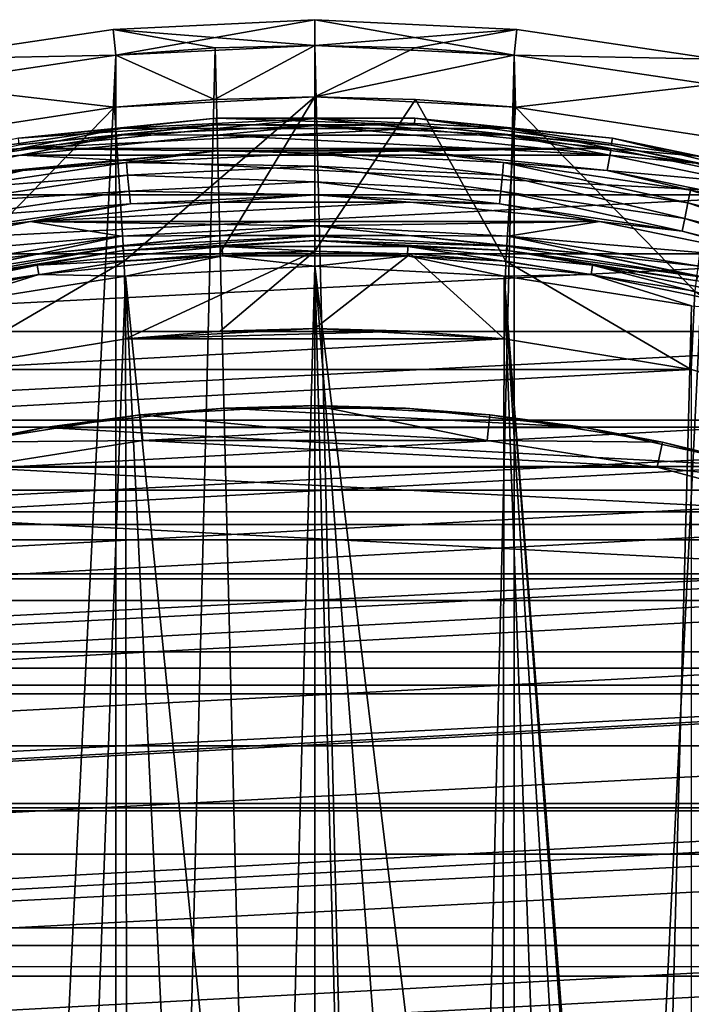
# Model space of a CAD drawing. Header units: millimetres. Extents: x -40 to 40, y -40 to 40.
# Tile 190 of 192: x -5.7 to 7.3, y 20.9 to 40. Entities that reach past the tile are written whole.
import ezdxf

# ---------------------------------------------------------------- set-up
doc = ezdxf.new("R2010")
doc.units = ezdxf.units.MM
doc.header["$LTSCALE"] = 8.749007
for name, color, linetype in [('1', 7, 'CONTINUOUS'), ('10', 7, 'CONTINUOUS'), ('104', 7, 'CONTINUOUS'), ('107', 7, 'CONTINUOUS'), ('108', 7, 'CONTINUOUS'), ('109', 7, 'CONTINUOUS'), ('11', 7, 'CONTINUOUS'), ('12', 7, 'CONTINUOUS'), ('13', 7, 'CONTINUOUS'), ('14', 7, 'CONTINUOUS'), ('15', 7, 'CONTINUOUS'), ('16', 7, 'CONTINUOUS'), ('17', 7, 'CONTINUOUS'), ('2', 7, 'CONTINUOUS'), ('38', 7, 'CONTINUOUS'), ('40', 7, 'CONTINUOUS'), ('41', 7, 'CONTINUOUS'), ('43', 7, 'CONTINUOUS'), ('44', 7, 'CONTINUOUS'), ('45', 7, 'CONTINUOUS'), ('48', 7, 'CONTINUOUS'), ('5', 7, 'CONTINUOUS'), ('6', 7, 'CONTINUOUS'), ('60', 7, 'CONTINUOUS'), ('64', 7, 'CONTINUOUS'), ('65', 7, 'CONTINUOUS'), ('66', 7, 'CONTINUOUS'), ('7', 7, 'CONTINUOUS'), ('9', 7, 'CONTINUOUS')]:
    doc.layers.add(name, color=color, linetype=linetype)

msp = doc.modelspace()

# ---------------------------------------------------------------- linework, layer by layer
at = {"layer": '1', "linetype": 'CONTINUOUS'}
for points in [[(-1.939, 39.452), (-3.873, 39.31), (-3.872, -39.31), (-1.939, 39.452)], [(0, -39.5), (-1.939, 39.452), (-3.872, -39.31), (0, -39.5)], [(0, 39.5), (-1.939, 39.452), (0, -39.5), (0, 39.5)], [(3.872, 39.31), (0, 39.5), (1.939, -39.452), (3.872, 39.31)], [(1.939, -39.452), (0, 39.5), (0, -39.5), (1.939, -39.452)], [(-3.873, 39.31), (-7.707, 38.741), (-7.706, -38.741), (-3.873, 39.31)], [(-3.872, -39.31), (-3.873, 39.31), (-7.706, -38.741), (-3.872, -39.31)], [(3.873, -39.31), (3.872, 39.31), (1.939, -39.452), (3.873, -39.31)], [(7.706, 38.741), (3.872, 39.31), (3.873, -39.31), (7.706, 38.741)], [(7.707, -38.741), (7.706, 38.741), (3.873, -39.31), (7.707, -38.741)]]:
    msp.add_3dface(points, dxfattribs=at)
at = {"layer": '10', "linetype": 'CONTINUOUS'}
for points in [[(-1.951, 38.451, -15), (0, 38.5, -15), (-3.895, 38.302, -4), (-1.951, 38.451, -15)], [(0, 38.5, -15), (0, 38.5, -4), (-3.895, 38.302, -4), (0, 38.5, -15)], [(-7.751, 37.712, -15), (-3.896, 38.302, -15), (-7.75, 37.712, -4), (-7.751, 37.712, -15)], [(-7.75, 37.712, -4), (-3.896, 38.302, -15), (-3.895, 38.302, -4), (-7.75, 37.712, -4)], [(-3.896, 38.302, -15), (-1.951, 38.451, -15), (-3.895, 38.302, -4), (-3.896, 38.302, -15)]]:
    msp.add_3dface(points, dxfattribs=at)
at = {"layer": '104', "linetype": 'CONTINUOUS'}
for points in [[(0, 32, -730), (-3.346, 31.825, -730), (3.345, 31.825, -730), (0, 32, -730)], [(-3.346, 31.825, -730), (-6.654, 31.3, -730), (6.653, 31.301, -730), (-3.346, 31.825, -730)], [(3.345, 31.825, -730), (-3.346, 31.825, -730), (6.653, 31.301, -730), (3.345, 31.825, -730)], [(-6.654, 31.3, -730), (-9.89, 30.433, -730), (9.889, 30.434, -730), (-6.654, 31.3, -730)], [(6.653, 31.301, -730), (-6.654, 31.3, -730), (9.889, 30.434, -730), (6.653, 31.301, -730)], [(-9.89, 30.433, -730), (-13.016, 29.233, -730), (13.016, 29.233, -730), (-9.89, 30.433, -730)], [(9.889, 30.434, -730), (-9.89, 30.433, -730), (13.016, 29.233, -730), (9.889, 30.434, -730)], [(13.016, 29.233, -730), (-16, 27.713, -730), (16, 27.713, -730), (13.016, 29.233, -730)], [(-13.016, 29.233, -730), (-16, 27.713, -730), (13.016, 29.233, -730), (-13.016, 29.233, -730)], [(-16, 27.713, -730), (-18.809, 25.889, -730), (16, 27.713, -730), (-16, 27.713, -730)], [(16, 27.713, -730), (-18.809, 25.889, -730), (18.81, 25.888, -730), (16, 27.713, -730)], [(-18.809, 25.889, -730), (-21.411, 23.781, -730), (18.81, 25.888, -730), (-18.809, 25.889, -730)], [(18.81, 25.888, -730), (-21.411, 23.781, -730), (21.413, 23.78, -730), (18.81, 25.888, -730)], [(-21.411, 23.781, -730), (-23.78, 21.413, -730), (21.413, 23.78, -730), (-21.411, 23.781, -730)], [(21.413, 23.78, -730), (-23.78, 21.413, -730), (23.781, 21.411, -730), (21.413, 23.78, -730)], [(-23.78, 21.413, -730), (-25.888, 18.81, -730), (23.781, 21.411, -730), (-23.78, 21.413, -730)], [(23.781, 21.411, -730), (-25.888, 18.81, -730), (25.889, 18.809, -730), (23.781, 21.411, -730)]]:
    msp.add_3dface(points, dxfattribs=at)
at = {"layer": '107', "linetype": 'CONTINUOUS'}
for points in [[(-5.258, 32.072, -733), (-3.397, 32.322, -730.5), (-1.76, 32.452, -733), (-5.258, 32.072, -733)], [(-3.397, 32.322, -730.5), (0, 32.5, -730.5), (-1.76, 32.452, -733), (-3.397, 32.322, -730.5)], [(-1.76, 32.452, -733), (0, 32.5, -730.5), (1.758, 32.452, -733), (-1.76, 32.452, -733)], [(1.758, 32.452, -733), (0, 32.5, -730.5), (3.397, 32.322, -730.5), (1.758, 32.452, -733)], [(5.257, 32.072, -733), (1.758, 32.452, -733), (3.397, 32.322, -730.5), (5.257, 32.072, -733)], [(-6.757, 31.79, -730.5), (-3.397, 32.322, -730.5), (-5.258, 32.072, -733), (-6.757, 31.79, -730.5)], [(6.757, 31.79, -730.5), (5.257, 32.072, -733), (3.397, 32.322, -730.5), (6.757, 31.79, -730.5)], [(-8.694, 31.316, -733), (-6.757, 31.79, -730.5), (-5.258, 32.072, -733), (-8.694, 31.316, -733)], [(8.694, 31.316, -733), (5.257, 32.072, -733), (6.757, 31.79, -730.5), (8.694, 31.316, -733)], [(10.043, 30.909, -730.5), (8.694, 31.316, -733), (6.757, 31.79, -730.5), (10.043, 30.909, -730.5)]]:
    msp.add_3dface(points, dxfattribs=at)
at = {"layer": '108', "linetype": 'CONTINUOUS'}
for points in [[(0, 32, -730), (0, 32.5, -730.5), (-3.397, 32.322, -730.5), (0, 32, -730)], [(0, 32.5, -730.5), (3.345, 31.825, -730), (3.397, 32.322, -730.5), (0, 32.5, -730.5)], [(0, 32, -730), (3.345, 31.825, -730), (0, 32.5, -730.5), (0, 32, -730)], [(-3.346, 31.825, -730), (-3.397, 32.322, -730.5), (-6.757, 31.79, -730.5), (-3.346, 31.825, -730)], [(-3.346, 31.825, -730), (0, 32, -730), (-3.397, 32.322, -730.5), (-3.346, 31.825, -730)], [(3.345, 31.825, -730), (6.757, 31.79, -730.5), (3.397, 32.322, -730.5), (3.345, 31.825, -730)], [(-6.654, 31.3, -730), (-3.346, 31.825, -730), (-6.757, 31.79, -730.5), (-6.654, 31.3, -730)], [(3.345, 31.825, -730), (6.653, 31.301, -730), (6.757, 31.79, -730.5), (3.345, 31.825, -730)], [(6.653, 31.301, -730), (10.043, 30.909, -730.5), (6.757, 31.79, -730.5), (6.653, 31.301, -730)], [(6.653, 31.301, -730), (9.889, 30.434, -730), (10.043, 30.909, -730.5), (6.653, 31.301, -730)]]:
    msp.add_3dface(points, dxfattribs=at)
at = {"layer": '109', "linetype": 'CONTINUOUS'}
for points in [[(-5.258, 32.072, -733), (-1.76, 32.452, -733), (5.257, 32.072, -733), (-5.258, 32.072, -733)], [(-1.76, 32.452, -733), (1.758, 32.452, -733), (5.257, 32.072, -733), (-1.76, 32.452, -733)], [(-8.694, 31.316, -733), (-5.258, 32.072, -733), (8.694, 31.316, -733), (-8.694, 31.316, -733)], [(-5.258, 32.072, -733), (5.257, 32.072, -733), (8.694, 31.316, -733), (-5.258, 32.072, -733)], [(-12.028, 30.192, -733), (8.694, 31.316, -733), (12.029, 30.192, -733), (-12.028, 30.192, -733)], [(-12.028, 30.192, -733), (-8.694, 31.316, -733), (8.694, 31.316, -733), (-12.028, 30.192, -733)], [(-15.222, 28.715, -733), (12.029, 30.192, -733), (15.223, 28.714, -733), (-15.222, 28.715, -733)], [(-15.222, 28.715, -733), (-12.028, 30.192, -733), (12.029, 30.192, -733), (-15.222, 28.715, -733)], [(-18.237, 26.901, -733), (-15.222, 28.715, -733), (15.223, 28.714, -733), (-18.237, 26.901, -733)], [(-18.237, 26.901, -733), (15.223, 28.714, -733), (18.238, 26.9, -733), (-18.237, 26.901, -733)], [(-21.039, 24.771, -733), (-18.237, 26.901, -733), (18.238, 26.9, -733), (-21.039, 24.771, -733)], [(-21.039, 24.771, -733), (18.238, 26.9, -733), (21.039, 24.771, -733), (-21.039, 24.771, -733)], [(-23.594, 22.351, -733), (21.039, 24.771, -733), (23.595, 22.35, -733), (-23.594, 22.351, -733)], [(-23.594, 22.351, -733), (-21.039, 24.771, -733), (21.039, 24.771, -733), (-23.594, 22.351, -733)], [(-25.872, 19.669, -733), (-23.594, 22.351, -733), (23.595, 22.35, -733), (-25.872, 19.669, -733)], [(-25.872, 19.669, -733), (23.595, 22.35, -733), (25.873, 19.668, -733), (-25.872, 19.669, -733)]]:
    msp.add_3dface(points, dxfattribs=at)
at = {"layer": '11', "linetype": 'CONTINUOUS'}
for points in [[(-3.895, 38.302, -4), (0, 38.5, -4), (-3.712, 35.305, -4), (-3.895, 38.302, -4)], [(-3.712, 35.305, -4), (0, 38.5, -4), (-1.859, 35.451, -4), (-3.712, 35.305, -4)], [(0, 38.5, -4), (0, 35.5, -4), (-1.859, 35.451, -4), (0, 38.5, -4)], [(0, 38.5, -4), (1.951, 38.451, -4), (0, 35.5, -4), (0, 38.5, -4)], [(-7.75, 37.712, -4), (-3.895, 38.302, -4), (-7.382, 34.724, -4), (-7.75, 37.712, -4)], [(-7.382, 34.724, -4), (-3.895, 38.302, -4), (-3.712, 35.305, -4), (-7.382, 34.724, -4)], [(0, 35.5, -4), (1.951, 38.451, -4), (3.711, 35.305, -4), (0, 35.5, -4)], [(1.951, 38.451, -4), (3.896, 38.302, -4), (3.711, 35.305, -4), (1.951, 38.451, -4)], [(3.711, 35.305, -4), (3.896, 38.302, -4), (7.381, 34.724, -4), (3.711, 35.305, -4)], [(3.896, 38.302, -4), (7.751, 37.712, -4), (7.381, 34.724, -4), (3.896, 38.302, -4)]]:
    msp.add_3dface(points, dxfattribs=at)
at = {"layer": '12', "linetype": 'CONTINUOUS'}
for points in [[(0, 35.5, -6.5), (3.711, 35.305, -4), (1.859, 35.451, -6.5), (0, 35.5, -6.5)], [(0, 35.5, -4), (3.711, 35.305, -4), (0, 35.5, -6.5), (0, 35.5, -4)], [(1.859, 35.451, -6.5), (3.711, 35.305, -4), (3.712, 35.305, -6.5), (1.859, 35.451, -6.5)], [(3.711, 35.305, -4), (7.381, 34.724, -4), (3.712, 35.305, -6.5), (3.711, 35.305, -4)], [(3.712, 35.305, -6.5), (7.381, 34.724, -4), (7.382, 34.724, -6.5), (3.712, 35.305, -6.5)]]:
    msp.add_3dface(points, dxfattribs=at)
at = {"layer": '13', "linetype": 'CONTINUOUS'}
for points in [[(-3.712, 35.305, -4), (-1.859, 35.451, -4), (-3.711, 35.305, -6.5), (-3.712, 35.305, -4)], [(-1.859, 35.451, -4), (0, 35.5, -4), (-3.711, 35.305, -6.5), (-1.859, 35.451, -4)], [(0, 35.5, -4), (0, 35.5, -6.5), (-3.711, 35.305, -6.5), (0, 35.5, -4)], [(-7.382, 34.724, -4), (-3.712, 35.305, -4), (-7.381, 34.724, -6.5), (-7.382, 34.724, -4)], [(-7.381, 34.724, -6.5), (-3.712, 35.305, -4), (-3.711, 35.305, -6.5), (-7.381, 34.724, -6.5)]]:
    msp.add_3dface(points, dxfattribs=at)
at = {"layer": '14', "linetype": 'CONTINUOUS'}
for points in [[(-3.711, 35.305, -6.5), (0, 35.5, -6.5), (-3.677, 33.801, -6.5), (-3.711, 35.305, -6.5)], [(-3.677, 33.801, -6.5), (0, 35.5, -6.5), (-1.842, 33.95, -6.5), (-3.677, 33.801, -6.5)], [(-1.842, 33.95, -6.5), (0, 35.5, -6.5), (0, 34, -6.5), (-1.842, 33.95, -6.5)], [(0, 35.5, -6.5), (1.859, 35.451, -6.5), (0, 34, -6.5), (0, 35.5, -6.5)], [(0, 34, -6.5), (1.859, 35.451, -6.5), (3.676, 33.801, -6.5), (0, 34, -6.5)], [(1.859, 35.451, -6.5), (3.712, 35.305, -6.5), (3.676, 33.801, -6.5), (1.859, 35.451, -6.5)], [(-7.381, 34.724, -6.5), (-3.711, 35.305, -6.5), (-7.31, 33.205, -6.5), (-7.381, 34.724, -6.5)], [(-7.31, 33.205, -6.5), (-3.711, 35.305, -6.5), (-3.677, 33.801, -6.5), (-7.31, 33.205, -6.5)], [(3.676, 33.801, -6.5), (3.712, 35.305, -6.5), (7.309, 33.205, -6.5), (3.676, 33.801, -6.5)], [(3.712, 35.305, -6.5), (7.382, 34.724, -6.5), (7.309, 33.205, -6.5), (3.712, 35.305, -6.5)], [(7.309, 33.205, -6.5), (7.382, 34.724, -6.5), (10.857, 32.22, -6.5), (7.309, 33.205, -6.5)]]:
    msp.add_3dface(points, dxfattribs=at)
at = {"layer": '15', "linetype": 'CONTINUOUS'}
for points in [[(-3.677, 33.801, -6.5), (-1.842, 33.95, -6.5), (-3.676, 33.801, -3.5), (-3.677, 33.801, -6.5)], [(0, 34, -6.5), (0, 34, -3.5), (-3.676, 33.801, -3.5), (0, 34, -6.5)], [(-1.842, 33.95, -6.5), (0, 34, -6.5), (-3.676, 33.801, -3.5), (-1.842, 33.95, -6.5)], [(-7.31, 33.205, -6.5), (-3.677, 33.801, -6.5), (-7.309, 33.205, -3.5), (-7.31, 33.205, -6.5)], [(-7.309, 33.205, -3.5), (-3.677, 33.801, -6.5), (-3.676, 33.801, -3.5), (-7.309, 33.205, -3.5)]]:
    msp.add_3dface(points, dxfattribs=at)
at = {"layer": '16', "linetype": 'CONTINUOUS'}
for points in [[(-3.676, 33.801, -3.5), (0, 34, -3.5), (1.842, 33.95, -3.5), (-3.676, 33.801, -3.5)], [(3.677, 33.801, -3.5), (-3.676, 33.801, -3.5), (1.842, 33.95, -3.5), (3.677, 33.801, -3.5)], [(7.31, 33.205, -3.5), (-7.309, 33.205, -3.5), (3.677, 33.801, -3.5), (7.31, 33.205, -3.5)], [(-7.309, 33.205, -3.5), (-3.676, 33.801, -3.5), (3.677, 33.801, -3.5), (-7.309, 33.205, -3.5)], [(10.857, 32.22, -3.5), (-10.857, 32.22, -3.5), (7.31, 33.205, -3.5), (10.857, 32.22, -3.5)], [(-10.857, 32.22, -3.5), (-7.309, 33.205, -3.5), (7.31, 33.205, -3.5), (-10.857, 32.22, -3.5)], [(14.277, 30.857, -3.5), (-14.277, 30.857, -3.5), (10.857, 32.22, -3.5), (14.277, 30.857, -3.5)], [(-14.277, 30.857, -3.5), (-10.857, 32.22, -3.5), (10.857, 32.22, -3.5), (-14.277, 30.857, -3.5)], [(17.53, 29.132, -3.5), (-17.529, 29.133, -3.5), (14.277, 30.857, -3.5), (17.53, 29.132, -3.5)], [(-17.529, 29.133, -3.5), (-14.277, 30.857, -3.5), (14.277, 30.857, -3.5), (-17.529, 29.133, -3.5)], [(-20.576, 27.067, -3.5), (-17.529, 29.133, -3.5), (17.53, 29.132, -3.5), (-20.576, 27.067, -3.5)], [(20.577, 27.066, -3.5), (-20.576, 27.067, -3.5), (17.53, 29.132, -3.5), (20.577, 27.066, -3.5)], [(-23.382, 24.683, -3.5), (-20.576, 27.067, -3.5), (20.577, 27.066, -3.5), (-23.382, 24.683, -3.5)], [(23.383, 24.683, -3.5), (-23.382, 24.683, -3.5), (20.577, 27.066, -3.5), (23.383, 24.683, -3.5)], [(25.915, 22.01, -3.5), (-25.914, 22.01, -3.5), (23.383, 24.683, -3.5), (25.915, 22.01, -3.5)], [(-25.914, 22.01, -3.5), (-23.382, 24.683, -3.5), (23.383, 24.683, -3.5), (-25.914, 22.01, -3.5)], [(-28.142, 19.08, -3.5), (-25.914, 22.01, -3.5), (25.915, 22.01, -3.5), (-28.142, 19.08, -3.5)], [(28.142, 19.079, -3.5), (-28.142, 19.08, -3.5), (25.915, 22.01, -3.5), (28.142, 19.079, -3.5)]]:
    msp.add_3dface(points, dxfattribs=at)
at = {"layer": '17', "linetype": 'CONTINUOUS'}
for points in [[(0, 34, -6.5), (3.676, 33.801, -6.5), (0, 34, -3.5), (0, 34, -6.5)], [(0, 34, -3.5), (3.676, 33.801, -6.5), (1.842, 33.95, -3.5), (0, 34, -3.5)], [(3.676, 33.801, -6.5), (3.677, 33.801, -3.5), (1.842, 33.95, -3.5), (3.676, 33.801, -6.5)], [(3.676, 33.801, -6.5), (7.309, 33.205, -6.5), (3.677, 33.801, -3.5), (3.676, 33.801, -6.5)], [(7.309, 33.205, -6.5), (7.31, 33.205, -3.5), (3.677, 33.801, -3.5), (7.309, 33.205, -6.5)], [(7.309, 33.205, -6.5), (10.857, 32.22, -6.5), (7.31, 33.205, -3.5), (7.309, 33.205, -6.5)], [(10.857, 32.22, -6.5), (10.857, 32.22, -3.5), (7.31, 33.205, -3.5), (10.857, 32.22, -6.5)]]:
    msp.add_3dface(points, dxfattribs=at)
at = {"layer": '2', "linetype": 'CONTINUOUS'}
for points in [[(-3.921, 39.807, -0.5), (0, 39.5), (0, 40, -0.5), (-3.921, 39.807, -0.5)], [(0, 39.5), (3.872, 39.31), (0, 40, -0.5), (0, 39.5)], [(0, 40, -0.5), (3.872, 39.31), (3.921, 39.807, -0.5), (0, 40, -0.5)], [(-7.804, 39.231, -0.5), (-3.873, 39.31), (-3.921, 39.807, -0.5), (-7.804, 39.231, -0.5)], [(-1.939, 39.452), (0, 39.5), (-3.921, 39.807, -0.5), (-1.939, 39.452)], [(-3.873, 39.31), (-1.939, 39.452), (-3.921, 39.807, -0.5), (-3.873, 39.31)], [(3.921, 39.807, -0.5), (3.872, 39.31), (7.804, 39.231, -0.5), (3.921, 39.807, -0.5)], [(-7.707, 38.741), (-3.873, 39.31), (-7.804, 39.231, -0.5), (-7.707, 38.741)], [(3.872, 39.31), (7.706, 38.741), (7.804, 39.231, -0.5), (3.872, 39.31)]]:
    msp.add_3dface(points, dxfattribs=at)
at = {"layer": '38', "linetype": 'CONTINUOUS'}
for points in [[(1.849, 36.453, -6), (-5.528, 36.079, -6), (5.527, 36.079, -6), (1.849, 36.453, -6)], [(-1.849, 36.453, -6), (-5.528, 36.079, -6), (1.849, 36.453, -6), (-1.849, 36.453, -6)], [(-5.528, 36.079, -6), (-9.15, 35.335, -6), (-3.769, 35.795, -6), (-5.528, 36.079, -6)], [(5.527, 36.079, -6), (-5.528, 36.079, -6), (-0.008, 35.993, -6), (5.527, 36.079, -6)], [(-0.008, 35.993, -6), (-5.528, 36.079, -6), (-3.769, 35.795, -6), (-0.008, 35.993, -6)], [(3.754, 35.796, -6), (5.527, 36.079, -6), (-0.008, 35.993, -6), (3.754, 35.796, -6)], [(9.149, 35.335, -6), (5.527, 36.079, -6), (3.754, 35.796, -6), (9.149, 35.335, -6)], [(-3.769, 35.795, -6), (-9.15, 35.335, -6), (-7.489, 35.205, -6), (-3.769, 35.795, -6)], [(7.474, 35.208, -6), (9.149, 35.335, -6), (3.754, 35.796, -6), (7.474, 35.208, -6)]]:
    msp.add_3dface(points, dxfattribs=at)
at = {"layer": '40', "linetype": 'CONTINUOUS'}
for points in [[(-5.679, 37.068, -6), (-3.666, 37.225, -5.707), (-1.9, 37.452, -6), (-5.679, 37.068, -6)], [(-3.666, 37.225, -5.707), (0, 37.405, -5.707), (-1.9, 37.452, -6), (-3.666, 37.225, -5.707)], [(-3.666, 37.225, -5.707), (0, 37.155, -5.525), (0, 37.405, -5.707), (-3.666, 37.225, -5.707)], [(-1.9, 37.452, -6), (0, 37.405, -5.707), (1.899, 37.452, -6), (-1.9, 37.452, -6)], [(0, 37.405, -5.707), (3.666, 37.225, -5.707), (1.899, 37.452, -6), (0, 37.405, -5.707)], [(0, 37.405, -5.707), (3.642, 36.976, -5.525), (3.666, 37.225, -5.707), (0, 37.405, -5.707)], [(0, 37.155, -5.525), (3.642, 36.976, -5.525), (0, 37.405, -5.707), (0, 37.155, -5.525)], [(1.899, 37.452, -6), (3.666, 37.225, -5.707), (5.679, 37.067, -6), (1.899, 37.452, -6)], [(-7.297, 36.686, -5.707), (-3.642, 36.976, -5.525), (-3.666, 37.225, -5.707), (-7.297, 36.686, -5.707)], [(-7.297, 36.686, -5.707), (-3.666, 37.225, -5.707), (-5.679, 37.068, -6), (-7.297, 36.686, -5.707)], [(-3.642, 36.976, -5.525), (0, 37.155, -5.525), (-3.666, 37.225, -5.707), (-3.642, 36.976, -5.525)], [(-3.642, 36.976, -5.525), (0, 36.846, -5.524), (0, 37.155, -5.525), (-3.642, 36.976, -5.525)], [(0, 37.155, -5.525), (3.612, 36.668, -5.524), (3.642, 36.976, -5.525), (0, 37.155, -5.525)], [(0, 36.846, -5.524), (3.612, 36.668, -5.524), (0, 37.155, -5.525), (0, 36.846, -5.524)], [(3.642, 36.976, -5.525), (7.249, 36.441, -5.525), (3.666, 37.225, -5.707), (3.642, 36.976, -5.525)], [(3.666, 37.225, -5.707), (7.249, 36.441, -5.525), (7.297, 36.686, -5.707), (3.666, 37.225, -5.707)], [(3.666, 37.225, -5.707), (7.297, 36.686, -5.707), (5.679, 37.067, -6), (3.666, 37.225, -5.707)], [(-9.399, 36.303, -6), (-7.297, 36.686, -5.707), (-5.679, 37.068, -6), (-9.399, 36.303, -6)], [(-7.249, 36.441, -5.525), (-3.642, 36.976, -5.525), (-7.297, 36.686, -5.707), (-7.249, 36.441, -5.525)], [(-7.249, 36.441, -5.525), (-3.612, 36.668, -5.524), (-3.642, 36.976, -5.525), (-7.249, 36.441, -5.525)], [(-3.612, 36.668, -5.524), (0, 36.846, -5.524), (-3.642, 36.976, -5.525), (-3.612, 36.668, -5.524)], [(3.612, 36.668, -5.524), (7.188, 36.138, -5.524), (3.642, 36.976, -5.525), (3.612, 36.668, -5.524)], [(3.642, 36.976, -5.525), (7.188, 36.138, -5.524), (7.249, 36.441, -5.525), (3.642, 36.976, -5.525)], [(5.679, 37.067, -6), (7.297, 36.686, -5.707), (9.399, 36.303, -6), (5.679, 37.067, -6)], [(-3.612, 36.668, -5.524), (0, 36.595, -5.706), (0, 36.846, -5.524), (-3.612, 36.668, -5.524)], [(0, 36.595, -5.706), (3.587, 36.419, -5.706), (0, 36.846, -5.524), (0, 36.595, -5.706)], [(0, 36.846, -5.524), (3.587, 36.419, -5.706), (3.612, 36.668, -5.524), (0, 36.846, -5.524)], [(-7.188, 36.138, -5.524), (-3.612, 36.668, -5.524), (-7.249, 36.441, -5.525), (-7.188, 36.138, -5.524)], [(-7.188, 36.138, -5.524), (-3.587, 36.419, -5.706), (-3.612, 36.668, -5.524), (-7.188, 36.138, -5.524)], [(-3.587, 36.419, -5.706), (0, 36.595, -5.706), (-3.612, 36.668, -5.524), (-3.587, 36.419, -5.706)], [(-3.587, 36.419, -5.706), (-1.849, 36.453, -6), (0, 36.595, -5.706), (-3.587, 36.419, -5.706)], [(-1.849, 36.453, -6), (1.849, 36.453, -6), (0, 36.595, -5.706), (-1.849, 36.453, -6)], [(0, 36.595, -5.706), (1.849, 36.453, -6), (3.587, 36.419, -5.706), (0, 36.595, -5.706)], [(3.587, 36.419, -5.706), (7.139, 35.892, -5.706), (3.612, 36.668, -5.524), (3.587, 36.419, -5.706)], [(3.612, 36.668, -5.524), (7.139, 35.892, -5.706), (7.188, 36.138, -5.524), (3.612, 36.668, -5.524)], [(7.249, 36.441, -5.525), (10.786, 35.555, -5.525), (7.297, 36.686, -5.707), (7.249, 36.441, -5.525)], [(7.297, 36.686, -5.707), (10.786, 35.555, -5.525), (10.858, 35.794, -5.707), (7.297, 36.686, -5.707)], [(7.297, 36.686, -5.707), (10.858, 35.794, -5.707), (9.399, 36.303, -6), (7.297, 36.686, -5.707)], [(-7.139, 35.892, -5.706), (-3.587, 36.419, -5.706), (-7.188, 36.138, -5.524), (-7.139, 35.892, -5.706)], [(-7.139, 35.892, -5.706), (-5.528, 36.079, -6), (-3.587, 36.419, -5.706), (-7.139, 35.892, -5.706)], [(-5.528, 36.079, -6), (-1.849, 36.453, -6), (-3.587, 36.419, -5.706), (-5.528, 36.079, -6)], [(1.849, 36.453, -6), (5.527, 36.079, -6), (3.587, 36.419, -5.706), (1.849, 36.453, -6)], [(3.587, 36.419, -5.706), (5.527, 36.079, -6), (7.139, 35.892, -5.706), (3.587, 36.419, -5.706)], [(7.188, 36.138, -5.524), (10.696, 35.259, -5.524), (7.249, 36.441, -5.525), (7.188, 36.138, -5.524)], [(7.249, 36.441, -5.525), (10.696, 35.259, -5.524), (10.786, 35.555, -5.525), (7.249, 36.441, -5.525)], [(-9.15, 35.335, -6), (-5.528, 36.079, -6), (-7.139, 35.892, -5.706), (-9.15, 35.335, -6)], [(5.527, 36.079, -6), (9.149, 35.335, -6), (7.139, 35.892, -5.706), (5.527, 36.079, -6)], [(7.139, 35.892, -5.706), (10.623, 35.02, -5.706), (7.188, 36.138, -5.524), (7.139, 35.892, -5.706)], [(7.188, 36.138, -5.524), (10.623, 35.02, -5.706), (10.696, 35.259, -5.524), (7.188, 36.138, -5.524)], [(7.139, 35.892, -5.706), (9.149, 35.335, -6), (10.623, 35.02, -5.706), (7.139, 35.892, -5.706)]]:
    msp.add_3dface(points, dxfattribs=at)
at = {"layer": '41', "linetype": 'CONTINUOUS'}
for points in [[(-1.91, 37.888, -6), (-5.733, 37.5, -6), (1.932, 37.887, -6), (-1.91, 37.888, -6)], [(1.932, 37.887, -6), (-5.733, 37.5, -6), (5.754, 37.497, -6), (1.932, 37.887, -6)], [(-9.496, 36.728, -6), (-1.9, 37.452, -6), (-5.733, 37.5, -6), (-9.496, 36.728, -6)], [(-5.679, 37.068, -6), (-1.9, 37.452, -6), (-9.496, 36.728, -6), (-5.679, 37.068, -6)], [(-5.733, 37.5, -6), (-1.9, 37.452, -6), (5.754, 37.497, -6), (-5.733, 37.5, -6)], [(-1.9, 37.452, -6), (1.899, 37.452, -6), (5.754, 37.497, -6), (-1.9, 37.452, -6)], [(1.899, 37.452, -6), (5.679, 37.067, -6), (5.754, 37.497, -6), (1.899, 37.452, -6)], [(5.754, 37.497, -6), (5.679, 37.067, -6), (9.516, 36.723, -6), (5.754, 37.497, -6)], [(-9.399, 36.303, -6), (-5.679, 37.068, -6), (-9.496, 36.728, -6), (-9.399, 36.303, -6)], [(5.679, 37.067, -6), (9.399, 36.303, -6), (9.516, 36.723, -6), (5.679, 37.067, -6)]]:
    msp.add_3dface(points, dxfattribs=at)
at = {"layer": '43', "linetype": 'CONTINUOUS'}
for points in [[(-5.762, 37.698, -6.203), (-3.732, 37.895, -6.06), (-1.92, 38.088, -6.203), (-5.762, 37.698, -6.203)], [(-3.732, 37.895, -6.06), (0, 38.079, -6.06), (-1.92, 38.088, -6.203), (-3.732, 37.895, -6.06)], [(-3.732, 37.895, -6.06), (-1.91, 37.888, -6), (0, 38.079, -6.06), (-3.732, 37.895, -6.06)], [(-1.92, 38.088, -6.203), (0, 38.079, -6.06), (1.942, 38.087, -6.203), (-1.92, 38.088, -6.203)], [(-1.91, 37.888, -6), (1.932, 37.887, -6), (0, 38.079, -6.06), (-1.91, 37.888, -6)], [(0, 38.079, -6.06), (3.732, 37.895, -6.06), (1.942, 38.087, -6.203), (0, 38.079, -6.06)], [(0, 38.079, -6.06), (1.932, 37.887, -6), (3.732, 37.895, -6.06), (0, 38.079, -6.06)], [(1.942, 38.087, -6.203), (3.732, 37.895, -6.06), (5.785, 37.695, -6.203), (1.942, 38.087, -6.203)], [(-7.429, 37.347, -6.06), (-3.732, 37.895, -6.06), (-5.762, 37.698, -6.203), (-7.429, 37.347, -6.06)], [(-7.429, 37.347, -6.06), (-5.733, 37.5, -6), (-3.732, 37.895, -6.06), (-7.429, 37.347, -6.06)], [(-5.733, 37.5, -6), (-1.91, 37.888, -6), (-3.732, 37.895, -6.06), (-5.733, 37.5, -6)], [(1.932, 37.887, -6), (5.754, 37.497, -6), (3.732, 37.895, -6.06), (1.932, 37.887, -6)], [(3.732, 37.895, -6.06), (7.429, 37.347, -6.06), (5.785, 37.695, -6.203), (3.732, 37.895, -6.06)], [(3.732, 37.895, -6.06), (5.754, 37.497, -6), (7.429, 37.347, -6.06), (3.732, 37.895, -6.06)], [(5.785, 37.695, -6.203), (7.429, 37.347, -6.06), (9.567, 36.917, -6.203), (5.785, 37.695, -6.203)], [(-9.496, 36.728, -6), (-5.733, 37.5, -6), (-7.429, 37.347, -6.06), (-9.496, 36.728, -6)], [(5.754, 37.497, -6), (9.516, 36.723, -6), (7.429, 37.347, -6.06), (5.754, 37.497, -6)]]:
    msp.add_3dface(points, dxfattribs=at)
at = {"layer": '44', "linetype": 'CONTINUOUS'}
for points in [[(-5.762, 37.698, -6.203), (-1.92, 38.088, -6.203), (-1.917, 37.955, -13.803), (-5.762, 37.698, -6.203)], [(-1.917, 37.955, -13.803), (-1.92, 38.088, -6.203), (1.932, 37.954, -13.803), (-1.917, 37.955, -13.803)], [(-1.92, 38.088, -6.203), (1.942, 38.087, -6.203), (1.932, 37.954, -13.803), (-1.92, 38.088, -6.203)], [(1.932, 37.954, -13.803), (1.942, 38.087, -6.203), (5.76, 37.564, -13.803), (1.932, 37.954, -13.803)], [(1.942, 38.087, -6.203), (5.785, 37.695, -6.203), (5.76, 37.564, -13.803), (1.942, 38.087, -6.203)], [(-5.747, 37.566, -13.803), (-5.762, 37.698, -6.203), (-1.917, 37.955, -13.803), (-5.747, 37.566, -13.803)], [(5.76, 37.564, -13.803), (5.785, 37.695, -6.203), (9.532, 36.789, -13.803), (5.76, 37.564, -13.803)], [(5.785, 37.695, -6.203), (9.567, 36.917, -6.203), (9.532, 36.789, -13.803), (5.785, 37.695, -6.203)]]:
    msp.add_3dface(points, dxfattribs=at)
at = {"layer": '45', "linetype": 'CONTINUOUS'}
for points in [[(-5.747, 37.566, -13.803), (-1.917, 37.955, -13.803), (-3.719, 37.761, -13.943), (-5.747, 37.566, -13.803)], [(-3.719, 37.761, -13.943), (-1.917, 37.955, -13.803), (0, 37.944, -13.943), (-3.719, 37.761, -13.943)], [(-3.719, 37.761, -13.943), (0, 37.944, -13.943), (-1.915, 37.755, -14), (-3.719, 37.761, -13.943)], [(-1.917, 37.955, -13.803), (1.932, 37.954, -13.803), (0, 37.944, -13.943), (-1.917, 37.955, -13.803)], [(-1.915, 37.755, -14), (0, 37.944, -13.943), (1.914, 37.755, -14), (-1.915, 37.755, -14)], [(0, 37.944, -13.943), (1.932, 37.954, -13.803), (3.719, 37.761, -13.943), (0, 37.944, -13.943)], [(0, 37.944, -13.943), (3.719, 37.761, -13.943), (1.914, 37.755, -14), (0, 37.944, -13.943)], [(1.932, 37.954, -13.803), (5.76, 37.564, -13.803), (3.719, 37.761, -13.943), (1.932, 37.954, -13.803)], [(-7.402, 37.215, -13.943), (-5.747, 37.566, -13.803), (-3.719, 37.761, -13.943), (-7.402, 37.215, -13.943)], [(-7.402, 37.215, -13.943), (-3.719, 37.761, -13.943), (-5.724, 37.368, -14), (-7.402, 37.215, -13.943)], [(-5.724, 37.368, -14), (-3.719, 37.761, -13.943), (-1.915, 37.755, -14), (-5.724, 37.368, -14)], [(1.914, 37.755, -14), (3.719, 37.761, -13.943), (5.725, 37.368, -14), (1.914, 37.755, -14)], [(3.719, 37.761, -13.943), (5.76, 37.564, -13.803), (7.402, 37.215, -13.943), (3.719, 37.761, -13.943)], [(3.719, 37.761, -13.943), (7.402, 37.215, -13.943), (5.725, 37.368, -14), (3.719, 37.761, -13.943)], [(5.76, 37.564, -13.803), (9.532, 36.789, -13.803), (7.402, 37.215, -13.943), (5.76, 37.564, -13.803)], [(-9.474, 36.597, -14), (-7.402, 37.215, -13.943), (-5.724, 37.368, -14), (-9.474, 36.597, -14)], [(5.725, 37.368, -14), (7.402, 37.215, -13.943), (9.475, 36.597, -14), (5.725, 37.368, -14)]]:
    msp.add_3dface(points, dxfattribs=at)
at = {"layer": '48', "linetype": 'CONTINUOUS'}
for points in [[(-5.724, 37.368, -14), (-1.915, 37.755, -14), (5.725, 37.368, -14), (-5.724, 37.368, -14)], [(-1.915, 37.755, -14), (1.914, 37.755, -14), (5.725, 37.368, -14), (-1.915, 37.755, -14)], [(-9.474, 36.597, -14), (-5.724, 37.368, -14), (9.475, 36.597, -14), (-9.474, 36.597, -14)], [(-5.724, 37.368, -14), (5.725, 37.368, -14), (9.475, 36.597, -14), (-5.724, 37.368, -14)], [(-13.128, 35.451, -14), (9.475, 36.597, -14), (13.128, 35.451, -14), (-13.128, 35.451, -14)], [(-13.128, 35.451, -14), (-9.474, 36.597, -14), (9.475, 36.597, -14), (-13.128, 35.451, -14)], [(-16.646, 33.941, -14), (13.128, 35.451, -14), (16.647, 33.941, -14), (-16.646, 33.941, -14)], [(-16.646, 33.941, -14), (-13.128, 35.451, -14), (13.128, 35.451, -14), (-16.646, 33.941, -14)], [(-19.995, 32.083, -14), (16.647, 33.941, -14), (19.996, 32.082, -14), (-19.995, 32.083, -14)], [(-19.995, 32.083, -14), (-16.646, 33.941, -14), (16.647, 33.941, -14), (-19.995, 32.083, -14)], [(-23.138, 29.895, -14), (-19.995, 32.083, -14), (19.996, 32.082, -14), (-23.138, 29.895, -14)], [(-23.138, 29.895, -14), (19.996, 32.082, -14), (23.139, 29.895, -14), (-23.138, 29.895, -14)], [(-26.044, 27.401, -14), (23.139, 29.895, -14), (26.045, 27.4, -14), (-26.044, 27.401, -14)], [(-26.044, 27.401, -14), (-23.138, 29.895, -14), (23.139, 29.895, -14), (-26.044, 27.401, -14)], [(-28.683, 24.625, -14), (-26.044, 27.401, -14), (26.045, 27.4, -14), (-28.683, 24.625, -14)], [(-28.683, 24.625, -14), (26.045, 27.4, -14), (28.683, 24.625, -14), (-28.683, 24.625, -14)], [(-31.027, 21.597, -14), (28.683, 24.625, -14), (31.027, 21.596, -14), (-31.027, 21.597, -14)], [(-31.027, 21.597, -14), (-28.683, 24.625, -14), (28.683, 24.625, -14), (-31.027, 21.597, -14)], [(-33.052, 18.348, -14), (-31.027, 21.597, -14), (31.027, 21.596, -14), (-33.052, 18.348, -14)], [(-33.052, 18.348, -14), (31.027, 21.596, -14), (33.053, 18.347, -14), (-33.052, 18.348, -14)]]:
    msp.add_3dface(points, dxfattribs=at)
at = {"layer": '5', "linetype": 'CONTINUOUS'}
for points in [[(-3.921, 39.807, -0.5), (0, 40, -0.5), (-3.921, 39.807, -14.5), (-3.921, 39.807, -0.5)], [(-3.921, 39.807, -14.5), (0, 40, -0.5), (0, 40, -14.5), (-3.921, 39.807, -14.5)], [(0, 40, -0.5), (3.921, 39.807, -0.5), (0, 40, -14.5), (0, 40, -0.5)], [(0, 40, -14.5), (3.921, 39.807, -0.5), (3.921, 39.807, -14.5), (0, 40, -14.5)], [(-7.804, 39.231, -0.5), (-3.921, 39.807, -0.5), (-7.804, 39.231, -14.5), (-7.804, 39.231, -0.5)], [(-7.804, 39.231, -14.5), (-3.921, 39.807, -0.5), (-3.921, 39.807, -14.5), (-7.804, 39.231, -14.5)], [(3.921, 39.807, -0.5), (7.804, 39.231, -0.5), (3.921, 39.807, -14.5), (3.921, 39.807, -0.5)], [(3.921, 39.807, -14.5), (7.804, 39.231, -0.5), (7.804, 39.231, -14.5), (3.921, 39.807, -14.5)]]:
    msp.add_3dface(points, dxfattribs=at)
at = {"layer": '6', "linetype": 'CONTINUOUS'}
for points in [[(-3.921, 39.807, -14.5), (0, 40, -14.5), (-3.872, 39.31, -15), (-3.921, 39.807, -14.5)], [(0, 40, -14.5), (0, 39.5, -15), (-3.872, 39.31, -15), (0, 40, -14.5)], [(0, 40, -14.5), (3.921, 39.807, -14.5), (0, 39.5, -15), (0, 40, -14.5)], [(-7.804, 39.231, -14.5), (-3.921, 39.807, -14.5), (-3.872, 39.31, -15), (-7.804, 39.231, -14.5)], [(0, 39.5, -15), (3.921, 39.807, -14.5), (1.939, 39.452, -15), (0, 39.5, -15)], [(1.939, 39.452, -15), (3.921, 39.807, -14.5), (3.873, 39.31, -15), (1.939, 39.452, -15)], [(3.921, 39.807, -14.5), (7.804, 39.231, -14.5), (3.873, 39.31, -15), (3.921, 39.807, -14.5)], [(-7.706, 38.741, -15), (-7.804, 39.231, -14.5), (-3.872, 39.31, -15), (-7.706, 38.741, -15)], [(3.873, 39.31, -15), (7.804, 39.231, -14.5), (7.707, 38.741, -15), (3.873, 39.31, -15)]]:
    msp.add_3dface(points, dxfattribs=at)
at = {"layer": '60', "linetype": 'CONTINUOUS'}
for points in [[(0, 35.209, -11.5), (-3.681, 35.016, -11.5), (-0.78, 6.362, -11.5), (0, 35.209, -11.5)], [(0.764, 6.364, -11.5), (0, 35.209, -11.5), (-0.78, 6.362, -11.5), (0.764, 6.364, -11.5)], [(2.263, 5.997, -11.5), (0, 35.209, -11.5), (0.764, 6.364, -11.5), (2.263, 5.997, -11.5)], [(3.632, 5.282, -11.5), (0, 35.209, -11.5), (2.263, 5.997, -11.5), (3.632, 5.282, -11.5)], [(3.68, 35.016, -11.5), (0, 35.209, -11.5), (3.632, 5.282, -11.5), (3.68, 35.016, -11.5)], [(-3.681, 35.016, -11.5), (-7.321, 34.439, -11.5), (-4.8, 4.249, -11.5), (-3.681, 35.016, -11.5)], [(-3.644, 5.273, -11.5), (-3.681, 35.016, -11.5), (-4.8, 4.249, -11.5), (-3.644, 5.273, -11.5)], [(-0.78, 6.362, -11.5), (-3.681, 35.016, -11.5), (-2.278, 5.992, -11.5), (-0.78, 6.362, -11.5)], [(-2.278, 5.992, -11.5), (-3.681, 35.016, -11.5), (-3.644, 5.273, -11.5), (-2.278, 5.992, -11.5)], [(4.789, 4.26, -11.5), (3.68, 35.016, -11.5), (3.632, 5.282, -11.5), (4.789, 4.26, -11.5)], [(6.41, 0.016, -11.5), (3.68, 35.016, -11.5), (6.22, 1.548, -11.5), (6.41, 0.016, -11.5)], [(6.22, 1.548, -11.5), (3.68, 35.016, -11.5), (5.669, 2.991, -11.5), (6.22, 1.548, -11.5)], [(7.32, 34.439, -11.5), (3.68, 35.016, -11.5), (6.41, 0.016, -11.5), (7.32, 34.439, -11.5)], [(5.669, 2.991, -11.5), (3.68, 35.016, -11.5), (4.789, 4.26, -11.5), (5.669, 2.991, -11.5)], [(-5.676, 2.977, -11.5), (-7.321, 34.439, -11.5), (-6.224, 1.533, -11.5), (-5.676, 2.977, -11.5)], [(-4.8, 4.249, -11.5), (-7.321, 34.439, -11.5), (-5.676, 2.977, -11.5), (-4.8, 4.249, -11.5)], [(7.321, -34.439, -11.5), (7.32, 34.439, -11.5), (6.41, 0.016, -11.5), (7.321, -34.439, -11.5)]]:
    msp.add_3dface(points, dxfattribs=at)
at = {"layer": '64', "linetype": 'CONTINUOUS'}
for points in [[(-0.008, 35.993, -6), (-3.769, 35.795, -6), (-1.816, 35.806, -6.057), (-0.008, 35.993, -6)], [(1.816, 35.806, -6.057), (-0.008, 35.993, -6), (-1.816, 35.806, -6.057), (1.816, 35.806, -6.057)], [(3.754, 35.796, -6), (-0.008, 35.993, -6), (1.816, 35.806, -6.057), (3.754, 35.796, -6)], [(-3.769, 35.795, -6), (-7.489, 35.205, -6), (-5.429, 35.439, -6.057), (-3.769, 35.795, -6)], [(-1.816, 35.806, -6.057), (-5.429, 35.439, -6.057), (-3.748, 35.596, -6.197), (-1.816, 35.806, -6.057)], [(-1.816, 35.806, -6.057), (-3.769, 35.795, -6), (-5.429, 35.439, -6.057), (-1.816, 35.806, -6.057)], [(-0.008, 35.793, -6.197), (-1.816, 35.806, -6.057), (-3.748, 35.596, -6.197), (-0.008, 35.793, -6.197)], [(1.816, 35.806, -6.057), (-1.816, 35.806, -6.057), (-0.008, 35.793, -6.197), (1.816, 35.806, -6.057)], [(3.732, 35.597, -6.197), (1.816, 35.806, -6.057), (-0.008, 35.793, -6.197), (3.732, 35.597, -6.197)], [(5.429, 35.439, -6.057), (1.816, 35.806, -6.057), (3.732, 35.597, -6.197), (5.429, 35.439, -6.057)], [(5.429, 35.439, -6.057), (3.754, 35.796, -6), (1.816, 35.806, -6.057), (5.429, 35.439, -6.057)], [(7.474, 35.208, -6), (3.754, 35.796, -6), (5.429, 35.439, -6.057), (7.474, 35.208, -6)], [(-3.748, 35.596, -6.197), (-5.429, 35.439, -6.057), (-7.447, 35.009, -6.197), (-3.748, 35.596, -6.197)], [(7.433, 35.012, -6.197), (5.429, 35.439, -6.057), (3.732, 35.597, -6.197), (7.433, 35.012, -6.197)], [(-5.429, 35.439, -6.057), (-8.986, 34.708, -6.057), (-7.447, 35.009, -6.197), (-5.429, 35.439, -6.057)], [(-5.429, 35.439, -6.057), (-7.489, 35.205, -6), (-8.986, 34.708, -6.057), (-5.429, 35.439, -6.057)], [(8.986, 34.708, -6.057), (5.429, 35.439, -6.057), (7.433, 35.012, -6.197), (8.986, 34.708, -6.057)], [(8.986, 34.708, -6.057), (7.474, 35.208, -6), (5.429, 35.439, -6.057), (8.986, 34.708, -6.057)]]:
    msp.add_3dface(points, dxfattribs=at)
at = {"layer": '65', "linetype": 'CONTINUOUS'}
for points in [[(-0.008, 35.793, -6.197), (-3.748, 35.596, -6.197), (-3.724, 35.514, -11.009), (-0.008, 35.793, -6.197)], [(0.007, 35.709, -11.009), (-0.008, 35.793, -6.197), (-3.724, 35.514, -11.009), (0.007, 35.709, -11.009)], [(3.732, 35.597, -6.197), (-0.008, 35.793, -6.197), (0.007, 35.709, -11.009), (3.732, 35.597, -6.197)], [(-3.748, 35.596, -6.197), (-7.447, 35.009, -6.197), (-7.416, 34.93, -11.009), (-3.748, 35.596, -6.197)], [(-3.724, 35.514, -11.009), (-3.748, 35.596, -6.197), (-7.416, 34.93, -11.009), (-3.724, 35.514, -11.009)], [(3.739, 35.512, -11.009), (3.732, 35.597, -6.197), (0.007, 35.709, -11.009), (3.739, 35.512, -11.009)], [(7.433, 35.012, -6.197), (3.732, 35.597, -6.197), (3.739, 35.512, -11.009), (7.433, 35.012, -6.197)], [(7.43, 34.927, -11.009), (7.433, 35.012, -6.197), (3.739, 35.512, -11.009), (7.43, 34.927, -11.009)]]:
    msp.add_3dface(points, dxfattribs=at)
at = {"layer": '66', "linetype": 'CONTINUOUS'}
for points in [[(-1.805, 35.593, -11.255), (-3.724, 35.514, -11.009), (-5.397, 35.228, -11.255), (-1.805, 35.593, -11.255)], [(-1.805, 35.593, -11.255), (-5.397, 35.228, -11.255), (-1.796, 35.41, -11.435), (-1.805, 35.593, -11.255)], [(0.007, 35.709, -11.009), (-3.724, 35.514, -11.009), (-1.805, 35.593, -11.255), (0.007, 35.709, -11.009)], [(1.805, 35.593, -11.255), (0.007, 35.709, -11.009), (-1.805, 35.593, -11.255), (1.805, 35.593, -11.255)], [(1.796, 35.41, -11.435), (-1.805, 35.593, -11.255), (-1.796, 35.41, -11.435), (1.796, 35.41, -11.435)], [(1.805, 35.593, -11.255), (-1.805, 35.593, -11.255), (1.796, 35.41, -11.435), (1.805, 35.593, -11.255)], [(3.739, 35.512, -11.009), (0.007, 35.709, -11.009), (1.805, 35.593, -11.255), (3.739, 35.512, -11.009)], [(5.369, 35.047, -11.435), (1.805, 35.593, -11.255), (1.796, 35.41, -11.435), (5.369, 35.047, -11.435)], [(5.397, 35.228, -11.255), (3.739, 35.512, -11.009), (1.805, 35.593, -11.255), (5.397, 35.228, -11.255)], [(5.397, 35.228, -11.255), (1.805, 35.593, -11.255), (5.369, 35.047, -11.435), (5.397, 35.228, -11.255)], [(-3.724, 35.514, -11.009), (-7.416, 34.93, -11.009), (-5.397, 35.228, -11.255), (-3.724, 35.514, -11.009)], [(-1.796, 35.41, -11.435), (-5.397, 35.228, -11.255), (-5.369, 35.047, -11.435), (-1.796, 35.41, -11.435)], [(-3.681, 35.016, -11.5), (-1.796, 35.41, -11.435), (-5.369, 35.047, -11.435), (-3.681, 35.016, -11.5)], [(-3.681, 35.016, -11.5), (0, 35.209, -11.5), (-1.796, 35.41, -11.435), (-3.681, 35.016, -11.5)], [(0, 35.209, -11.5), (1.796, 35.41, -11.435), (-1.796, 35.41, -11.435), (0, 35.209, -11.5)], [(0, 35.209, -11.5), (3.68, 35.016, -11.5), (1.796, 35.41, -11.435), (0, 35.209, -11.5)], [(3.68, 35.016, -11.5), (5.369, 35.047, -11.435), (1.796, 35.41, -11.435), (3.68, 35.016, -11.5)], [(7.43, 34.927, -11.009), (3.739, 35.512, -11.009), (5.397, 35.228, -11.255), (7.43, 34.927, -11.009)], [(-5.397, 35.228, -11.255), (-7.416, 34.93, -11.009), (-8.933, 34.501, -11.255), (-5.397, 35.228, -11.255)], [(-5.397, 35.228, -11.255), (-8.933, 34.501, -11.255), (-5.369, 35.047, -11.435), (-5.397, 35.228, -11.255)], [(8.887, 34.324, -11.435), (5.397, 35.228, -11.255), (5.369, 35.047, -11.435), (8.887, 34.324, -11.435)], [(8.933, 34.501, -11.255), (7.43, 34.927, -11.009), (5.397, 35.228, -11.255), (8.933, 34.501, -11.255)], [(8.933, 34.501, -11.255), (5.397, 35.228, -11.255), (8.887, 34.324, -11.435), (8.933, 34.501, -11.255)], [(-5.369, 35.047, -11.435), (-8.933, 34.501, -11.255), (-8.887, 34.324, -11.435), (-5.369, 35.047, -11.435)], [(-7.321, 34.439, -11.5), (-5.369, 35.047, -11.435), (-8.887, 34.324, -11.435), (-7.321, 34.439, -11.5)], [(-7.321, 34.439, -11.5), (-3.681, 35.016, -11.5), (-5.369, 35.047, -11.435), (-7.321, 34.439, -11.5)], [(3.68, 35.016, -11.5), (7.32, 34.439, -11.5), (5.369, 35.047, -11.435), (3.68, 35.016, -11.5)], [(7.32, 34.439, -11.5), (8.887, 34.324, -11.435), (5.369, 35.047, -11.435), (7.32, 34.439, -11.5)]]:
    msp.add_3dface(points, dxfattribs=at)
at = {"layer": '7', "linetype": 'CONTINUOUS'}
for points in [[(-3.872, 39.31, -15), (0, 39.5, -15), (-1.951, 38.451, -15), (-3.872, 39.31, -15)], [(0, 39.5, -15), (0, 38.5, -15), (-1.951, 38.451, -15), (0, 39.5, -15)], [(0, 39.5, -15), (1.939, 39.452, -15), (0, 38.5, -15), (0, 39.5, -15)], [(1.939, 39.452, -15), (3.873, 39.31, -15), (0, 38.5, -15), (1.939, 39.452, -15)], [(-7.706, 38.741, -15), (-3.872, 39.31, -15), (-3.896, 38.302, -15), (-7.706, 38.741, -15)], [(-3.896, 38.302, -15), (-3.872, 39.31, -15), (-1.951, 38.451, -15), (-3.896, 38.302, -15)], [(0, 38.5, -15), (3.873, 39.31, -15), (3.895, 38.302, -15), (0, 38.5, -15)], [(3.873, 39.31, -15), (7.707, 38.741, -15), (3.895, 38.302, -15), (3.873, 39.31, -15)], [(-7.751, 37.712, -15), (-7.706, 38.741, -15), (-3.896, 38.302, -15), (-7.751, 37.712, -15)], [(3.895, 38.302, -15), (7.707, 38.741, -15), (7.75, 37.712, -15), (3.895, 38.302, -15)]]:
    msp.add_3dface(points, dxfattribs=at)
at = {"layer": '9', "linetype": 'CONTINUOUS'}
for points in [[(0, 38.5, -4), (3.895, 38.302, -15), (1.951, 38.451, -4), (0, 38.5, -4)], [(0, 38.5, -15), (3.895, 38.302, -15), (0, 38.5, -4), (0, 38.5, -15)], [(1.951, 38.451, -4), (3.895, 38.302, -15), (3.896, 38.302, -4), (1.951, 38.451, -4)], [(3.895, 38.302, -15), (7.75, 37.712, -15), (3.896, 38.302, -4), (3.895, 38.302, -15)], [(3.896, 38.302, -4), (7.75, 37.712, -15), (7.751, 37.712, -4), (3.896, 38.302, -4)]]:
    msp.add_3dface(points, dxfattribs=at)

doc.saveas('drawing.dxf')
